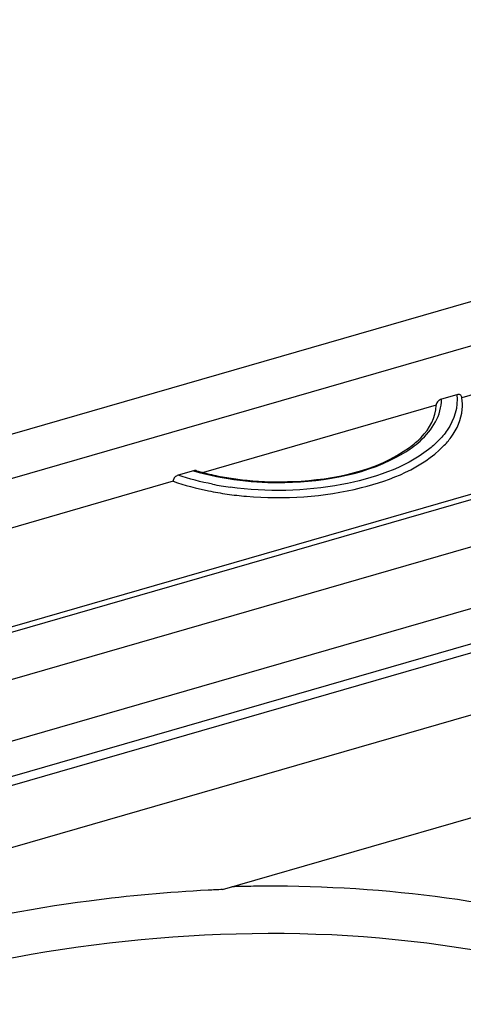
# Model space of a CAD drawing. Header units: inches. Extents: x 0 to 117, y 0 to 83.
# Tile 46 of 64: x 106.397 to 106.728, y 21.324 to 22.059. Entities that reach past the tile are written whole.
import ezdxf

# ---------------------------------------------------------------- set-up
doc = ezdxf.new("R2010")
doc.units = ezdxf.units.IN
doc.header["$LTSCALE"] = 6.431102
doc.header["$MEASUREMENT"] = 0
doc.layers.get('0').update_dxf_attribs({"linetype": 'CONTINUOUS'})

msp = doc.modelspace()

# ---------------------------------------------------------------- linework, layer by layer
at = {"color": 7, "linetype": 'CONTINUOUS'}
for p, q in [((104.34158, 21.15772), (107.66529, 22.1172)), ((104.34071, 21.12457), (107.65358, 22.08091)), ((104.33671, 20.97345), (107.71546, 21.94881)), ((107.46696, 21.91208), (105.01887, 21.20538)), ((104.33525, 20.92686), (107.72815, 21.9063)), ((107.10143, 21.8845), (106.72702, 21.77641)), ((105.12381, 21.23986), (107.34002, 21.87962)), ((105.03125, 21.10154), (107.52137, 21.82037)), ((105.02797, 21.09375), (107.51808, 21.81258)), ((106.72323, 21.77873), (106.7117, 21.7754)), ((106.70778, 21.77086), (106.53404, 21.7207)), ((107.40506, 21.73348), (105.13771, 21.07895)), ((106.5267, 21.722), (106.51516, 21.71867)), ((106.51138, 21.71416), (106.35926, 21.67025)), ((106.54838, 21.40946), (106.892, 21.50866))]:
    msp.add_line(p, q, dxfattribs=at)
for points in [[(106.72702, 21.77641), (106.72694, 21.77702), (106.72676, 21.77754), (106.7265, 21.77798), (106.72614, 21.77835), (106.72568, 21.77863), (106.72516, 21.77881), (106.72458, 21.77889), (106.72394, 21.77886), (106.72323, 21.77873)], [(106.7117, 21.7754), (106.711, 21.77513), (106.71035, 21.7748), (106.70976, 21.7744), (106.70922, 21.77391), (106.70873, 21.77336), (106.70834, 21.77278), (106.70806, 21.77217), (106.70787, 21.77153), (106.70778, 21.77086)], [(106.52887, 21.72205), (106.52866, 21.7221), (106.52807, 21.72217), (106.52742, 21.72213), (106.5267, 21.722)], [(106.51516, 21.71867), (106.5145, 21.71841), (106.51388, 21.71809), (106.51331, 21.7177), (106.51279, 21.71723), (106.51231, 21.71668), (106.51193, 21.7161), (106.51165, 21.71549), (106.51147, 21.71485), (106.51138, 21.71416)]]:
    msp.add_lwpolyline(points, dxfattribs=at)
for centre, radius, start, end in [((106.69298, 21.7709), 0.03448, 354.65803, 9.20058), ((106.58048, 21.89799), 0.18336, 253.65199, 257.28269), ((106.58579, 21.92132), 0.20729, 257.27097, 260.92603), ((106.58656, 21.94541), 0.23789, 258.89928, 262.15937), ((106.58833, 21.93681), 0.22298, 260.90953, 264.40792), ((106.58615, 21.94514), 0.24297, 258.54284, 261.86054), ((106.58839, 21.96085), 0.25884, 261.86146, 265.07094), ((106.58414, 20.38113), 1.03086, 90.70895, 91.60428), ((106.58882, 20.36484), 1.04541, 92.21701, 92.81146)]:
    msp.add_arc(centre, radius, start, end, dxfattribs=at)
for points, knots in [([(106.72323, 21.77873), (106.72444, 21.7697), (106.72009, 21.75613), (106.71172, 21.74664), (106.70916, 21.74411)], [0, 0, 0, 0, 0.717238, 1, 1, 1, 1]), ([(106.68349, 21.73524), (106.68784, 21.73786), (106.70148, 21.74717), (106.71213, 21.76373), (106.7117, 21.7754)], [0, 0, 0, 0, 0.303084, 1, 1, 1, 1]), ([(106.68792, 21.73947), (106.691, 21.74172), (106.70065, 21.74966), (106.70778, 21.76206), (106.70778, 21.77086)], [0, 0, 0, 0, 0.302804, 1, 1, 1, 1]), ([(106.70215, 21.73799), (106.68374, 21.72372), (106.63315, 21.70702), (106.58161, 21.70595), (106.5541, 21.70975)], [0, 0, 0, 0, 0.4562, 1, 1, 1, 1]), ([(106.56126, 21.71492), (106.57242, 21.71358), (106.61385, 21.71176), (106.65742, 21.71958), (106.68349, 21.73524)], [0, 0, 0, 0, 0.269712, 1, 1, 1, 1]), ([(106.56615, 21.70297), (106.59474, 21.7005), (106.64644, 21.70376), (106.69706, 21.72405), (106.71312, 21.74025)], [0, 0, 0, 0, 0.5571, 1, 1, 1, 1]), ([(106.5666, 21.71489), (106.5781, 21.71376), (106.61946, 21.71295), (106.66358, 21.72175), (106.68792, 21.73947)], [0, 0, 0, 0, 0.277351, 1, 1, 1, 1]), ([(107.07278, 21.26666), (107.00244, 21.31572), (106.83949, 21.39179), (106.66177, 21.41302), (106.57138, 21.41191)], [0, 0, 0, 0, 0.486835, 1, 1, 1, 1]), ([(106.53755, 21.40899), (106.50789, 21.40753), (106.38561, 21.39634), (106.26544, 21.36522), (106.17823, 21.3329)], [0, 0, 0, 0, 0.241964, 1, 1, 1, 1]), ([(107.05524, 21.23569), (106.96152, 21.30171), (106.72841, 21.39193), (106.48202, 21.37834), (106.35901, 21.35202)], [0, 0, 0, 0, 0.476783, 1, 1, 1, 1])]:
    msp.add_open_spline(points, degree=3, knots=knots, dxfattribs=at)
for points in [[(106.71901, 21.7471), (106.72339, 21.75306), (106.72662, 21.76031), (106.72731, 21.76767)], [(106.70916, 21.74411), (106.70696, 21.74192), (106.7046, 21.73989), (106.70215, 21.73799)], [(106.71312, 21.74025), (106.71524, 21.74239), (106.71723, 21.74467), (106.71901, 21.7471)], [(106.5267, 21.722), (106.53796, 21.7186), (106.54959, 21.71632), (106.56126, 21.71492)], [(106.51138, 21.71416), (106.52003, 21.71118), (106.52892, 21.70884), (106.53789, 21.70702)], [(106.54075, 21.71197), (106.5321, 21.71367), (106.52352, 21.71586), (106.51516, 21.71867)]]:
    msp.add_open_spline(points, degree=3, dxfattribs=at)

doc.saveas('drawing.dxf')
